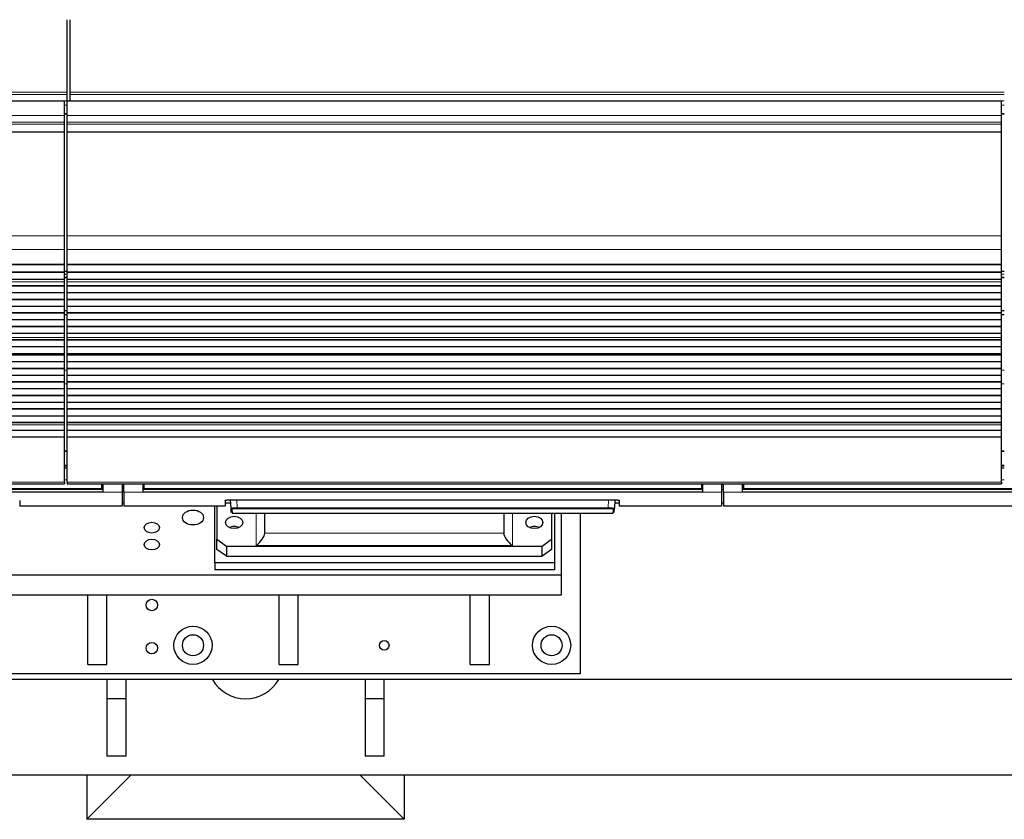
# Model space of a CAD drawing. Header units: inches. Extents: x 0 to 29700, y -16 to 21000.
# Tile 21 of 256: x 4776 to 5806, y 8149 to 8985. Entities that reach past the tile are written whole.
import ezdxf

# ---------------------------------------------------------------- set-up
doc = ezdxf.new("R2010")
doc.units = ezdxf.units.IN
doc.layers.add('1', color=7, linetype='Continuous', true_color=0xffffff)
doc.layers.add('254', color=7, linetype='Continuous', true_color=0xffffff)

msp = doc.modelspace()

# ---------------------------------------------------------------- linework, layer by layer
at = {"layer": '1', "color": 2, "linetype": 'Continuous', "lineweight": 25}
for p, q in [((4825.751, 8908.813), (4825.751, 8984.584)), ((4828.751, 8908.813), (4828.751, 8984.584)), ((4825.751, 8906.202), (4825.751, 8908.813)), ((4828.751, 8906.202), (4828.751, 8908.813)), ((4822.751, 8899.555), (3607.264, 8899.555)), ((4822.751, 8884.475), (4822.751, 8899.555)), ((4825.751, 8899.729), (4825.751, 8906.202)), ((4825.751, 8899.729), (4825.751, 8899.555)), ((5802.751, 8899.555), (4825.751, 8899.555)), ((4825.751, 8884.475), (4825.751, 8899.555)), ((4828.751, 8899.729), (4828.751, 8906.202)), ((4828.751, 8899.729), (4828.751, 8899.555)), ((5802.751, 8884.475), (5802.751, 8899.555)), ((4822.751, 8877.487), (4822.751, 8884.475)), ((4822.751, 8875.243), (4822.751, 8877.487)), ((4825.751, 8877.487), (4825.751, 8884.475)), ((4825.751, 8875.244), (4825.751, 8877.487)), ((5802.751, 8877.487), (5802.751, 8884.475)), ((5802.751, 8875.244), (5802.751, 8877.487)), ((4822.751, 8867.266), (4822.751, 8875.243)), ((4822.751, 8866.819), (4822.751, 8867.266)), ((4822.751, 8758.439), (4822.751, 8866.819)), ((4825.751, 8867.266), (4825.751, 8875.244)), ((4825.751, 8866.819), (4825.751, 8867.266)), ((4825.751, 8758.439), (4825.751, 8866.819)), ((5802.751, 8867.266), (5802.751, 8875.244)), ((5802.751, 8866.819), (5802.751, 8867.266)), ((5802.751, 8758.439), (5802.751, 8866.819)), ((4822.751, 8744.297), (4822.751, 8758.439)), ((4825.751, 8744.297), (4825.751, 8758.439)), ((5802.751, 8744.297), (5802.751, 8758.439)), ((4822.751, 8728.814), (4822.751, 8744.297)), ((4825.751, 8728.814), (4825.751, 8744.297)), ((5802.751, 8728.814), (5802.751, 8744.297)), ((3607.264, 8728.726), (4822.751, 8728.726)), ((4822.751, 8728.181), (3607.264, 8728.181)), ((4822.751, 8728.726), (4822.751, 8728.814)), ((4822.751, 8728.181), (4822.751, 8728.726)), ((4822.751, 8720.659), (4822.751, 8728.181)), ((4825.751, 8728.726), (4825.751, 8728.814)), ((4825.751, 8728.726), (5802.751, 8728.726)), ((4825.751, 8728.181), (4825.751, 8728.726)), ((4825.751, 8720.659), (4825.751, 8728.181)), ((5802.751, 8728.181), (4825.751, 8728.181)), ((5802.751, 8728.726), (5802.751, 8728.814)), ((5802.751, 8728.181), (5802.751, 8728.726)), ((5802.751, 8720.659), (5802.751, 8728.181)), ((4822.751, 8720.659), (3607.264, 8720.659)), ((4822.751, 8720.306), (3607.264, 8720.306)), ((4822.751, 8713.1), (3607.264, 8713.1)), ((4822.751, 8713.093), (3607.264, 8713.093)), ((4822.751, 8720.306), (4822.751, 8720.659)), ((4822.751, 8713.1), (4822.751, 8720.306)), ((4822.751, 8713.093), (4822.751, 8713.1)), ((4822.751, 8710.549), (4822.751, 8713.093)), ((4825.783, 8721.151), (4822.754, 8721.151)), ((4825.751, 8720.306), (4825.751, 8720.659)), ((5802.751, 8720.659), (4825.751, 8720.659)), ((4825.751, 8713.1), (4825.751, 8720.306)), ((5802.751, 8720.306), (4825.751, 8720.306)), ((4825.751, 8713.093), (4825.751, 8713.1)), ((5802.751, 8713.1), (4825.751, 8713.1)), ((4825.751, 8710.549), (4825.751, 8713.093)), ((5802.751, 8713.093), (4825.751, 8713.093)), ((5805.744, 8721.151), (5802.715, 8721.151)), ((5802.751, 8720.306), (5802.751, 8720.659)), ((5802.751, 8713.1), (5802.751, 8720.306)), ((5802.751, 8713.093), (5802.751, 8713.1)), ((5802.751, 8710.549), (5802.751, 8713.093)), ((4822.751, 8706.328), (3607.264, 8706.328)), ((4822.751, 8705.975), (3607.264, 8705.975)), ((4822.751, 8710.522), (4822.751, 8710.549)), ((4822.751, 8706.328), (4822.751, 8710.522)), ((4822.751, 8705.975), (4822.751, 8706.328)), ((4822.751, 8698.904), (4822.751, 8705.975)), ((4825.751, 8710.522), (4825.751, 8710.549)), ((4825.751, 8706.328), (4825.751, 8710.522)), ((4825.751, 8705.975), (4825.751, 8706.328)), ((5802.751, 8706.328), (4825.751, 8706.328)), ((4825.751, 8698.904), (4825.751, 8705.975)), ((5802.751, 8705.975), (4825.751, 8705.975)), ((5802.751, 8710.522), (5802.751, 8710.549)), ((5802.751, 8706.328), (5802.751, 8710.522)), ((5802.751, 8705.975), (5802.751, 8706.328)), ((5802.751, 8698.904), (5802.751, 8705.975)), ((4822.751, 8698.904), (3607.264, 8698.904)), ((4822.751, 8692.186), (3607.264, 8692.186)), ((4822.751, 8691.833), (3607.264, 8691.833)), ((4822.751, 8692.186), (4822.751, 8698.904)), ((4822.751, 8691.833), (4822.751, 8692.186)), ((4822.751, 8684.761), (4822.751, 8691.833)), ((4825.751, 8692.186), (4825.751, 8698.904)), ((5802.751, 8698.904), (4825.751, 8698.904)), ((4825.751, 8691.833), (4825.751, 8692.186)), ((5802.751, 8692.186), (4825.751, 8692.186)), ((4825.751, 8684.762), (4825.751, 8691.833)), ((5802.751, 8691.833), (4825.751, 8691.833)), ((5802.751, 8692.186), (5802.751, 8698.904)), ((5802.751, 8691.833), (5802.751, 8692.186)), ((5802.751, 8684.762), (5802.751, 8691.833)), ((4822.751, 8684.761), (3607.264, 8684.761)), ((4822.751, 8678.044), (4822.751, 8684.761)), ((4825.751, 8678.044), (4825.751, 8684.762)), ((5802.751, 8684.762), (4825.751, 8684.762)), ((5802.751, 8678.044), (5802.751, 8684.762)), ((4822.751, 8678.044), (3607.264, 8678.044)), ((4822.751, 8677.69), (3607.264, 8677.69)), ((4822.751, 8670.619), (3607.264, 8670.619)), ((4822.751, 8677.69), (4822.751, 8678.044)), ((4822.751, 8670.619), (4822.751, 8677.69)), ((4822.751, 8663.902), (4822.751, 8670.619)), ((4825.783, 8680.151), (4822.754, 8680.151)), ((4825.783, 8675.843), (4822.754, 8675.843)), ((4825.751, 8677.69), (4825.751, 8678.044)), ((5802.751, 8678.044), (4825.751, 8678.044)), ((4825.751, 8670.619), (4825.751, 8677.69)), ((5802.751, 8677.69), (4825.751, 8677.69)), ((4825.751, 8663.902), (4825.751, 8670.619)), ((5802.751, 8670.619), (4825.751, 8670.619)), ((5805.744, 8680.151), (5802.715, 8680.151)), ((5805.744, 8675.843), (5802.715, 8675.843)), ((5802.751, 8677.69), (5802.751, 8678.044)), ((5802.751, 8670.619), (5802.751, 8677.69)), ((5802.751, 8663.902), (5802.751, 8670.619)), ((4822.751, 8663.902), (3607.264, 8663.902)), ((4822.751, 8663.548), (3607.264, 8663.548)), ((4822.751, 8663.548), (4822.751, 8663.902)), ((4822.751, 8656.477), (4822.751, 8663.548)), ((4825.751, 8663.548), (4825.751, 8663.902)), ((5802.751, 8663.902), (4825.751, 8663.902)), ((4825.751, 8656.477), (4825.751, 8663.548)), ((5802.751, 8663.548), (4825.751, 8663.548)), ((5802.751, 8663.548), (5802.751, 8663.902)), ((5802.751, 8656.477), (5802.751, 8663.548)), ((4822.751, 8656.477), (3607.264, 8656.477)), ((4822.751, 8652.284), (4822.751, 8656.477)), ((4822.751, 8652.257), (4822.751, 8652.284)), ((4822.751, 8649.808), (4822.751, 8652.257)), ((4825.751, 8652.284), (4825.751, 8656.477)), ((5802.751, 8656.477), (4825.751, 8656.477)), ((4825.751, 8652.257), (4825.751, 8652.284)), ((4825.751, 8649.808), (4825.751, 8652.257)), ((5802.751, 8652.284), (5802.751, 8656.477)), ((5802.751, 8652.257), (5802.751, 8652.284)), ((5802.751, 8649.808), (5802.751, 8652.257)), ((4822.751, 8649.808), (3607.264, 8649.808)), ((4822.751, 8649.455), (3607.264, 8649.455)), ((4822.751, 8642.521), (3607.264, 8642.521)), ((4822.751, 8649.455), (4822.751, 8649.808)), ((4822.751, 8642.521), (4822.751, 8649.455)), ((4822.751, 8635.289), (4822.751, 8642.521)), ((4825.751, 8649.455), (4825.751, 8649.808)), ((5802.751, 8649.808), (4825.751, 8649.808)), ((4825.751, 8642.521), (4825.751, 8649.455)), ((5802.751, 8649.455), (4825.751, 8649.455)), ((4825.751, 8635.289), (4825.751, 8642.521)), ((5802.751, 8642.521), (4825.751, 8642.521)), ((5802.751, 8649.455), (5802.751, 8649.808)), ((5802.751, 8642.521), (5802.751, 8649.455)), ((5802.751, 8635.289), (5802.751, 8642.521)), ((4822.751, 8635.289), (3607.264, 8635.289)), ((3607.264, 8635.153), (4822.751, 8635.153)), ((4822.751, 8634.486), (3607.264, 8634.486)), ((4822.751, 8633.85), (3607.264, 8633.85)), ((4822.751, 8635.153), (4822.751, 8635.289)), ((4822.751, 8634.486), (4822.751, 8635.153)), ((4822.751, 8633.85), (4822.751, 8634.486)), ((4822.751, 8626.779), (4822.751, 8633.85)), ((4825.751, 8635.153), (4825.751, 8635.289)), ((5802.751, 8635.289), (4825.751, 8635.289)), ((4825.751, 8635.153), (5802.751, 8635.153)), ((4825.751, 8634.486), (4825.751, 8635.153)), ((4825.751, 8633.85), (4825.751, 8634.486)), ((5802.751, 8634.486), (4825.751, 8634.486)), ((4825.751, 8626.779), (4825.751, 8633.85)), ((5802.751, 8633.85), (4825.751, 8633.85)), ((5802.751, 8635.153), (5802.751, 8635.289)), ((5802.751, 8634.486), (5802.751, 8635.153)), ((5802.751, 8633.85), (5802.751, 8634.486)), ((5802.751, 8626.779), (5802.751, 8633.85)), ((4822.751, 8626.779), (3607.264, 8626.779)), ((4822.751, 8620.061), (3607.264, 8620.061)), ((4822.751, 8619.708), (3607.264, 8619.708)), ((4822.751, 8620.061), (4822.751, 8626.779)), ((4822.751, 8619.708), (4822.751, 8620.061)), ((4822.751, 8612.637), (4822.751, 8619.708)), ((4825.751, 8620.061), (4825.751, 8626.779)), ((5802.751, 8626.779), (4825.751, 8626.779)), ((4825.751, 8619.708), (4825.751, 8620.061)), ((5802.751, 8620.061), (4825.751, 8620.061)), ((4825.751, 8612.637), (4825.751, 8619.708)), ((5802.751, 8619.708), (4825.751, 8619.708)), ((5802.751, 8620.061), (5802.751, 8626.779)), ((5802.751, 8619.708), (5802.751, 8620.061)), ((5802.751, 8612.637), (5802.751, 8619.708)), ((4822.751, 8612.637), (3607.264, 8612.637)), ((4822.751, 8605.919), (4822.751, 8612.637)), ((4825.751, 8605.919), (4825.751, 8612.637)), ((5802.751, 8612.637), (4825.751, 8612.637)), ((5802.751, 8605.919), (5802.751, 8612.637)), ((4822.751, 8605.919), (3607.264, 8605.919)), ((4822.751, 8605.566), (3607.264, 8605.566)), ((4822.751, 8598.494), (3607.264, 8598.494)), ((4822.751, 8605.566), (4822.751, 8605.919)), ((4822.751, 8598.494), (4822.751, 8605.566)), ((4822.751, 8591.777), (4822.751, 8598.494)), ((4825.751, 8605.566), (4825.751, 8605.919)), ((5802.751, 8605.919), (4825.751, 8605.919)), ((4825.751, 8598.494), (4825.751, 8605.566)), ((5802.751, 8605.566), (4825.751, 8605.566)), ((4825.751, 8591.777), (4825.751, 8598.494)), ((5802.751, 8598.494), (4825.751, 8598.494)), ((5802.751, 8605.566), (5802.751, 8605.919)), ((5802.751, 8598.494), (5802.751, 8605.566)), ((5802.751, 8591.777), (5802.751, 8598.494)), ((4822.751, 8591.777), (3607.264, 8591.777)), ((4822.751, 8591.423), (3607.264, 8591.423)), ((4822.751, 8591.423), (4822.751, 8591.777)), ((4822.751, 8584.352), (4822.751, 8591.423)), ((4825.751, 8591.423), (4825.751, 8591.777)), ((5802.751, 8591.777), (4825.751, 8591.777)), ((4825.751, 8584.352), (4825.751, 8591.423)), ((5802.751, 8591.423), (4825.751, 8591.423)), ((5802.751, 8591.423), (5802.751, 8591.777)), ((5802.751, 8584.352), (5802.751, 8591.423)), ((4822.751, 8584.352), (3607.264, 8584.352)), ((4822.751, 8577.635), (4822.751, 8584.352)), ((4825.751, 8577.635), (4825.751, 8584.352)), ((5802.751, 8584.352), (4825.751, 8584.352)), ((5802.751, 8577.635), (5802.751, 8584.352)), ((4822.751, 8577.635), (3607.264, 8577.635)), ((4822.751, 8577.281), (3607.264, 8577.281)), ((4822.751, 8570.21), (3607.264, 8570.21)), ((4822.751, 8577.281), (4822.751, 8577.635)), ((4822.751, 8570.21), (4822.751, 8577.281)), ((4822.751, 8563.493), (4822.751, 8570.21)), ((4825.751, 8577.281), (4825.751, 8577.635)), ((5802.751, 8577.635), (4825.751, 8577.635)), ((4825.751, 8570.21), (4825.751, 8577.281)), ((5802.751, 8577.281), (4825.751, 8577.281)), ((4825.751, 8563.493), (4825.751, 8570.21)), ((5802.751, 8570.21), (4825.751, 8570.21)), ((5802.751, 8577.281), (5802.751, 8577.635)), ((5802.751, 8570.21), (5802.751, 8577.281)), ((5802.751, 8563.493), (5802.751, 8570.21)), ((4822.751, 8563.493), (3607.264, 8563.493)), ((4822.751, 8563.139), (3607.264, 8563.139)), ((4822.751, 8563.139), (4822.751, 8563.493)), ((4822.751, 8560.865), (4822.751, 8563.139)), ((4822.751, 8555.007), (4822.751, 8560.865)), ((4825.751, 8563.139), (4825.751, 8563.493)), ((5802.751, 8563.493), (4825.751, 8563.493)), ((4825.751, 8560.865), (4825.751, 8563.139)), ((5802.751, 8563.139), (4825.751, 8563.139)), ((4825.751, 8555.007), (4825.751, 8560.865)), ((5802.751, 8563.139), (5802.751, 8563.493)), ((5802.751, 8560.865), (5802.751, 8563.139)), ((5802.751, 8555.007), (5802.751, 8560.865)), ((4822.751, 8548.111), (3606.751, 8548.111)), ((4822.751, 8555.007), (3607.264, 8555.007)), ((4822.751, 8548.111), (4822.751, 8555.007)), ((4822.751, 8501.147), (4822.751, 8548.111)), ((4825.751, 8548.111), (4825.751, 8555.007)), ((5802.751, 8555.007), (4825.751, 8555.007)), ((4825.751, 8501.147), (4825.751, 8548.111)), ((5802.751, 8548.111), (4825.751, 8548.111)), ((5802.751, 8548.111), (5802.751, 8555.007)), ((5802.751, 8501.147), (5802.751, 8548.111)), ((4825.746, 8533.459), (4822.746, 8533.459)), ((5805.746, 8533.459), (5802.746, 8533.459)), ((4822.746, 8515.988), (4825.746, 8515.988)), ((5802.746, 8515.988), (5805.746, 8515.988)), ((3606.751, 8499.413), (4822.751, 8499.413)), ((4822.751, 8501.147), (4822.751, 8499.413)), ((4825.751, 8501.147), (4825.751, 8499.413)), ((4825.751, 8499.413), (5802.751, 8499.413)), ((4862.001, 8494.428), (4862.001, 8499.413)), ((4863.001, 8499.413), (4863.001, 8490.563)), ((4883.001, 8499.413), (4883.001, 8490.563)), ((4885.001, 8490.563), (4885.001, 8499.413)), ((4905.001, 8490.563), (4905.001, 8499.413)), ((4906.001, 8499.413), (4906.001, 8494.428)), ((5489.001, 8499.413), (5489.001, 8494.428)), ((5490.001, 8499.413), (5490.001, 8490.563)), ((5510.001, 8499.413), (5510.001, 8490.563)), ((5512.001, 8490.563), (5512.001, 8499.413)), ((5532.001, 8490.563), (5532.001, 8499.413)), ((5533.001, 8499.413), (5533.001, 8494.428)), ((5802.751, 8501.147), (5802.751, 8499.413)), ((4863.001, 8490.563), (4278.001, 8490.563)), ((4279.001, 8493.639), (4862.001, 8493.639)), ((4862.001, 8493.639), (4862.001, 8494.428)), ((4883.001, 8490.563), (4883.001, 8476.326)), ((4885.001, 8490.563), (4885.001, 8476.326)), ((5490.001, 8490.563), (4905.001, 8490.563)), ((4906.001, 8494.428), (4906.001, 8493.639)), ((5489.001, 8493.639), (4906.001, 8493.639)), ((5489.001, 8494.428), (5489.001, 8493.639)), ((5510.001, 8490.563), (5510.001, 8476.326)), ((5512.001, 8490.563), (5512.001, 8476.326)), ((6117.001, 8490.563), (5532.001, 8490.563)), ((5533.001, 8494.428), (5533.001, 8493.639)), ((6116.001, 8493.639), (5533.001, 8493.639)), ((4776.001, 8482.034), (4776.001, 8476.326)), ((4776.001, 8476.326), (4883.001, 8476.326)), ((4883.001, 8479.326), (4885.001, 8479.326)), ((4885.001, 8476.326), (4991.001, 8476.326)), ((4991.001, 8482.034), (4991.001, 8476.326)), ((4991.001, 8479.326), (4996.713, 8479.326)), ((4996.001, 8482.531), (5398.001, 8482.531)), ((4997.007, 8473.719), (4996.545, 8482.531)), ((5398.456, 8482.523), (5397.995, 8473.719)), ((5398.289, 8479.326), (5403.001, 8479.326)), ((5403.001, 8482.034), (5403.001, 8476.326)), ((5403.001, 8476.326), (5510.001, 8476.326)), ((5510.001, 8479.326), (5512.001, 8479.326)), ((5512.001, 8476.326), (6137.001, 8476.326)), ((4997.231, 8469.433), (4997.007, 8473.719)), ((4998.005, 8472.775), (4998.23, 8468.485)), ((4998.23, 8468.485), (5396.772, 8468.485)), ((5396.772, 8468.485), (5396.996, 8472.775)), ((5397.77, 8469.433), (5397.995, 8473.719))]:
    msp.add_line(p, q, dxfattribs=at)
at = {"layer": '1', "color": 110, "linetype": 'Continuous', "lineweight": 13}
for p, q in [((4825.751, 8908.813), (3609.751, 8908.813)), ((5805.751, 8908.813), (4828.751, 8908.813)), ((4825.751, 8906.202), (3609.751, 8906.202)), ((4825.751, 8899.729), (3609.751, 8899.729)), ((5805.751, 8906.202), (4828.751, 8906.202)), ((5805.751, 8899.729), (4828.751, 8899.729)), ((4825.751, 8895.377), (4822.749, 8895.377)), ((5805.751, 8895.377), (5802.743, 8895.377)), ((4822.751, 8884.475), (3606.751, 8884.475)), ((4822.751, 8877.487), (3607.264, 8877.487)), ((4825.751, 8886.362), (4822.749, 8886.362)), ((4825.751, 8885.862), (4822.749, 8885.862)), ((4825.751, 8885.862), (4822.749, 8885.862)), ((5802.751, 8884.475), (4825.751, 8884.475)), ((5802.751, 8877.487), (4825.751, 8877.487)), ((5805.751, 8886.362), (5802.743, 8886.362)), ((5805.751, 8885.862), (5802.743, 8885.862)), ((5805.751, 8885.862), (5802.743, 8885.862)), ((4822.751, 8875.243), (3607.264, 8875.243)), ((4822.751, 8867.266), (3607.264, 8867.266)), ((4822.751, 8866.819), (3607.264, 8866.819)), ((5802.751, 8875.244), (4825.751, 8875.244)), ((5802.751, 8867.266), (4825.751, 8867.266)), ((5802.751, 8866.819), (4825.751, 8866.819)), ((4822.751, 8758.439), (3607.264, 8758.439)), ((5802.751, 8758.439), (4825.751, 8758.439)), ((4822.751, 8744.297), (3607.264, 8744.297)), ((5802.751, 8744.297), (4825.751, 8744.297)), ((4822.751, 8728.814), (3607.264, 8728.814)), ((5802.751, 8728.814), (4825.751, 8728.814)), ((4825.783, 8718.66), (4822.754, 8718.66)), ((4825.783, 8715.412), (4822.754, 8715.412)), ((4825.783, 8714.821), (4822.754, 8714.821)), ((5805.744, 8718.66), (5802.715, 8718.66)), ((5805.744, 8715.412), (5802.715, 8715.412)), ((5805.744, 8714.821), (5802.715, 8714.821)), ((4822.751, 8710.549), (3607.264, 8710.549)), ((4822.751, 8710.522), (3607.264, 8710.522)), ((5802.751, 8710.549), (4825.751, 8710.549)), ((5802.751, 8710.522), (4825.751, 8710.522)), ((4822.751, 8652.284), (3607.264, 8652.284)), ((4822.751, 8652.257), (3607.264, 8652.257)), ((5802.751, 8652.284), (4825.751, 8652.284)), ((5802.751, 8652.257), (4825.751, 8652.257)), ((4825.783, 8618.065), (4822.754, 8618.065)), ((5805.744, 8618.065), (5802.715, 8618.065)), ((4825.783, 8603.786), (4822.754, 8603.786)), ((5805.744, 8603.786), (5802.715, 8603.786)), ((4822.751, 8560.865), (3607.264, 8560.865)), ((5802.751, 8560.865), (4825.751, 8560.865)), ((4825.746, 8532.959), (4822.746, 8532.959)), ((5805.746, 8532.959), (5802.746, 8532.959)), ((4825.746, 8518.798), (4822.746, 8518.798)), ((4825.746, 8517.932), (4822.746, 8517.932)), ((4825.746, 8516.122), (4822.746, 8516.122)), ((5805.746, 8518.798), (5802.746, 8518.798)), ((5805.746, 8517.932), (5802.746, 8517.932)), ((5805.746, 8516.122), (5802.746, 8516.122)), ((4822.751, 8501.147), (3606.751, 8501.147)), ((4825.745, 8503.395), (4822.748, 8503.395)), ((5802.751, 8501.147), (4825.751, 8501.147)), ((4863.001, 8498.439), (4861.995, 8498.439)), ((4885.001, 8498.439), (4883.001, 8498.439)), ((4906.006, 8498.439), (4905.001, 8498.439)), ((5490.001, 8498.439), (5488.995, 8498.439)), ((5512.001, 8498.439), (5510.001, 8498.439)), ((5533.006, 8498.439), (5532.001, 8498.439)), ((5805.754, 8503.395), (5802.757, 8503.395)), ((4883.001, 8490.563), (4863.001, 8490.563)), ((4905.001, 8490.563), (4885.001, 8490.563)), ((5510.001, 8490.563), (5490.001, 8490.563)), ((5532.001, 8490.563), (5512.001, 8490.563)), ((5003.036, 8482.531), (5003.472, 8474.199)), ((5391.529, 8474.199), (5391.966, 8482.531)), ((5003.472, 8474.199), (5003.472, 8473.256)), ((5003.472, 8474.199), (5391.529, 8474.199)), ((5391.529, 8473.256), (5003.472, 8473.256)), ((5391.529, 8474.199), (5391.529, 8473.256))]:
    msp.add_line(p, q, dxfattribs=at)
for centre, major_axis, start_param, end_param in [((4998.005, 8473.771), (0.999, 0.052), 3.14159265, 4.66021642), ((5396.996, 8473.771), (-0.999, 0.052), 1.62296888, 3.14159265)]:
    msp.add_ellipse(centre, major_axis=major_axis, ratio=0.99641591, start_param=start_param, end_param=end_param, dxfattribs=at)
at = {"layer": '1', "color": 2, "linetype": 'Continuous', "lineweight": 25}
for points in [[(4863.001, 8493.528), (4278.001, 8493.528)], [(5490.001, 8493.528), (4905.001, 8493.528)], [(6117.001, 8493.528), (5532.001, 8493.528)]]:
    msp.add_open_spline(points, degree=1, dxfattribs=at)
at = {"layer": '1', "color": 110, "linetype": 'Continuous', "lineweight": 13}
for points, degree in [([(4862.001, 8494.428), (4279.001, 8494.428)], 1), ([(4885.001, 8493.527), (4884.334, 8493.527), (4883.667, 8493.527), (4883.001, 8493.527)], 3), ([(5489.001, 8494.428), (4906.001, 8494.428)], 1), ([(5510.001, 8493.527), (5510.667, 8493.527), (5511.334, 8493.527), (5512.001, 8493.527)], 3), ([(6116.001, 8494.428), (5533.001, 8494.428)], 1)]:
    msp.add_open_spline(points, degree=degree, dxfattribs=at)
at = {"layer": '1', "color": 2, "linetype": 'Continuous', "lineweight": 25}
for points, knots in [([(4991.001, 8482.034), (4991.001, 8482.05), (4991.009, 8482.066), (4991.041, 8482.098), (4991.089, 8482.129), (4991.168, 8482.161), (4991.227, 8482.18), (4991.24, 8482.184), (4991.265, 8482.191), (4991.279, 8482.195), (4991.32, 8482.207), (4991.35, 8482.214), (4991.444, 8482.237), (4991.583, 8482.266), (4991.751, 8482.294), (4991.887, 8482.314), (4991.934, 8482.321), (4992.007, 8482.331), (4992.032, 8482.334), (4992.082, 8482.34), (4992.108, 8482.344), (4992.239, 8482.36), (4992.349, 8482.372), (4992.579, 8482.395), (4992.82, 8482.417), (4993.082, 8482.436), (4993.253, 8482.448), (4993.287, 8482.45), (4993.357, 8482.455), (4993.392, 8482.457), (4993.498, 8482.463), (4993.569, 8482.467), (4993.786, 8482.479), (4994.08, 8482.493), (4994.387, 8482.504), (4994.621, 8482.511), (4994.7, 8482.514), (4994.86, 8482.518), (4994.94, 8482.52), (4995.183, 8482.524), (4995.507, 8482.529), (4995.836, 8482.531), (4996.001, 8482.531)], [0, 0, 0, 0, 0.0625, 0.0625, 0.125, 0.1875, 0.1875, 0.203125, 0.203125, 0.21875, 0.21875, 0.25, 0.25, 0.3125, 0.375, 0.375, 0.40625, 0.40625, 0.421875, 0.421875, 0.4375, 0.4375, 0.5, 0.5, 0.5625, 0.625, 0.625, 0.640625, 0.640625, 0.65625, 0.65625, 0.6875, 0.6875, 0.75, 0.8125, 0.8125, 0.84375, 0.84375, 0.875, 0.875, 0.9375, 1, 1, 1, 1]), ([(5398.001, 8482.531), (5398.166, 8482.531), (5398.329, 8482.53), (5398.654, 8482.527), (5398.976, 8482.522), (5399.293, 8482.514), (5399.489, 8482.508), (5399.528, 8482.507), (5399.606, 8482.504), (5399.645, 8482.503), (5399.762, 8482.499), (5399.838, 8482.496), (5400.065, 8482.486), (5400.36, 8482.472), (5400.64, 8482.455), (5400.843, 8482.441), (5400.944, 8482.434), (5401.042, 8482.427), (5401.107, 8482.422), (5401.139, 8482.419), (5401.298, 8482.406), (5401.42, 8482.395), (5401.65, 8482.372), (5401.869, 8482.348), (5402.064, 8482.322), (5402.178, 8482.305), (5402.201, 8482.301), (5402.245, 8482.294), (5402.266, 8482.291), (5402.33, 8482.28), (5402.37, 8482.273), (5402.486, 8482.252), (5402.626, 8482.223), (5402.736, 8482.192), (5402.807, 8482.169), (5402.829, 8482.161), (5402.869, 8482.146), (5402.888, 8482.138), (5402.936, 8482.114), (5402.984, 8482.082), (5403.001, 8482.05), (5403.001, 8482.034)], [0, 0, 0, 0, 0.0625, 0.0625, 0.125, 0.1875, 0.1875, 0.203125, 0.203125, 0.21875, 0.21875, 0.25, 0.25, 0.3125, 0.375, 0.375, 0.40625, 0.421875, 0.421875, 0.4375, 0.4375, 0.5, 0.5, 0.5625, 0.625, 0.625, 0.640625, 0.640625, 0.65625, 0.65625, 0.6875, 0.6875, 0.75, 0.8125, 0.8125, 0.84375, 0.84375, 0.875, 0.875, 0.9375, 1, 1, 1, 1])]:
    msp.add_open_spline(points, degree=3, knots=knots, dxfattribs=at)
at = {"layer": '1', "color": 110, "linetype": 'Continuous', "lineweight": 13}
for points, knots in [([(5003.472, 8474.199), (5003.258, 8474.198), (5002.83, 8474.193), (5002.407, 8474.185), (5002.145, 8474.179), (5002.092, 8474.178), (5001.988, 8474.176), (5001.832, 8474.172), (5001.678, 8474.168), (5001.374, 8474.159), (5000.976, 8474.146), (5000.593, 8474.131), (5000.359, 8474.12), (5000.312, 8474.118), (5000.219, 8474.114), (5000.173, 8474.112), (5000.035, 8474.105), (4999.945, 8474.1), (4999.681, 8474.086), (4999.342, 8474.067), (4999.03, 8474.045), (4998.807, 8474.028), (4998.734, 8474.022), (4998.627, 8474.014), (4998.592, 8474.011), (4998.523, 8474.005), (4998.488, 8474.002), (4998.32, 8473.987), (4998.195, 8473.974), (4997.962, 8473.949), (4997.747, 8473.923), (4997.568, 8473.897), (4997.468, 8473.88), (4997.448, 8473.876), (4997.41, 8473.869), (4997.392, 8473.866), (4997.339, 8473.856), (4997.306, 8473.849), (4997.216, 8473.828), (4997.115, 8473.801), (4997.055, 8473.773), (4997.016, 8473.746), (4997.006, 8473.732), (4997.007, 8473.719)], [0, 0, 0, 0, 0.0625, 0.125, 0.125, 0.140625, 0.140625, 0.15625, 0.1875, 0.1875, 0.25, 0.3125, 0.3125, 0.328125, 0.328125, 0.34375, 0.34375, 0.375, 0.375, 0.4375, 0.5, 0.5, 0.53125, 0.53125, 0.546875, 0.546875, 0.5625, 0.5625, 0.625, 0.625, 0.6875, 0.75, 0.75, 0.765625, 0.765625, 0.78125, 0.78125, 0.8125, 0.8125, 0.875, 0.9375, 0.9375, 1, 1, 1, 1]), ([(5003.472, 8473.256), (5003.291, 8473.256), (5002.929, 8473.254), (5002.57, 8473.249), (5002.347, 8473.245), (5002.303, 8473.244), (5002.215, 8473.243), (5002.171, 8473.242), (5002.039, 8473.239), (5001.952, 8473.236), (5001.695, 8473.229), (5001.358, 8473.218), (5001.033, 8473.205), (5000.835, 8473.195), (5000.795, 8473.193), (5000.717, 8473.189), (5000.678, 8473.187), (5000.561, 8473.181), (5000.485, 8473.177), (5000.261, 8473.163), (4999.975, 8473.144), (4999.711, 8473.123), (4999.522, 8473.106), (4999.43, 8473.097), (4999.341, 8473.088), (4999.282, 8473.082), (4999.253, 8473.079), (4999.111, 8473.063), (4999.005, 8473.051), (4998.809, 8473.024), (4998.628, 8472.998), (4998.477, 8472.969), (4998.393, 8472.951), (4998.376, 8472.948), (4998.344, 8472.94), (4998.329, 8472.937), (4998.284, 8472.926), (4998.256, 8472.918), (4998.18, 8472.896), (4998.096, 8472.866), (4998.046, 8472.836), (4998.021, 8472.813), (4998.012, 8472.802), (4998.007, 8472.79), (4998.005, 8472.782), (4998.005, 8472.778), (4998.005, 8472.775)], [0, 0, 0, 0, 0.0625, 0.125, 0.125, 0.140625, 0.140625, 0.15625, 0.15625, 0.1875, 0.1875, 0.25, 0.3125, 0.3125, 0.328125, 0.328125, 0.34375, 0.34375, 0.375, 0.375, 0.4375, 0.5, 0.5, 0.53125, 0.546875, 0.546875, 0.5625, 0.5625, 0.625, 0.625, 0.6875, 0.75, 0.75, 0.765625, 0.765625, 0.78125, 0.78125, 0.8125, 0.8125, 0.875, 0.9375, 0.9375, 0.96875, 0.984375, 0.984375, 1, 1, 1, 1]), ([(5397.995, 8473.719), (5397.996, 8473.732), (5397.976, 8473.76), (5397.915, 8473.788), (5397.864, 8473.805), (5397.853, 8473.808), (5397.83, 8473.815), (5397.794, 8473.826), (5397.752, 8473.836), (5397.661, 8473.857), (5397.52, 8473.884), (5397.341, 8473.91), (5397.192, 8473.93), (5397.14, 8473.937), (5397.058, 8473.946), (5397.03, 8473.95), (5396.974, 8473.956), (5396.945, 8473.959), (5396.798, 8473.975), (5396.547, 8474), (5396.264, 8474.023), (5396.041, 8474.04), (5395.964, 8474.045), (5395.846, 8474.053), (5395.806, 8474.056), (5395.726, 8474.061), (5395.685, 8474.064), (5395.478, 8474.077), (5395.308, 8474.087), (5394.956, 8474.106), (5394.775, 8474.115), (5394.402, 8474.131), (5394.21, 8474.139), (5393.964, 8474.148), (5393.914, 8474.149), (5393.814, 8474.153), (5393.764, 8474.154), (5393.613, 8474.159), (5393.512, 8474.162), (5393.207, 8474.171), (5392.796, 8474.181), (5392.378, 8474.189), (5391.956, 8474.195), (5391.744, 8474.198), (5391.529, 8474.199)], [0, 0, 0, 0, 0.0625, 0.125, 0.125, 0.140625, 0.140625, 0.15625, 0.1875, 0.1875, 0.25, 0.3125, 0.3125, 0.34375, 0.34375, 0.359375, 0.359375, 0.375, 0.375, 0.4375, 0.5, 0.5, 0.53125, 0.53125, 0.546875, 0.546875, 0.5625, 0.5625, 0.625, 0.625, 0.6875, 0.6875, 0.75, 0.75, 0.765625, 0.765625, 0.78125, 0.78125, 0.8125, 0.8125, 0.875, 0.9375, 0.9375, 1, 1, 1, 1]), ([(5391.529, 8473.256), (5391.62, 8473.256), (5391.711, 8473.255), (5391.892, 8473.255), (5391.982, 8473.254), (5392.251, 8473.252), (5392.605, 8473.247), (5392.954, 8473.239), (5393.212, 8473.232), (5393.298, 8473.229), (5393.426, 8473.225), (5393.468, 8473.224), (5393.553, 8473.221), (5393.595, 8473.219), (5393.803, 8473.212), (5393.966, 8473.205), (5394.281, 8473.19), (5394.434, 8473.181), (5394.732, 8473.164), (5394.876, 8473.154), (5395.05, 8473.141), (5395.085, 8473.139), (5395.153, 8473.133), (5395.254, 8473.125), (5395.351, 8473.117), (5395.54, 8473.1), (5395.778, 8473.077), (5395.99, 8473.051), (5396.114, 8473.035), (5396.138, 8473.032), (5396.186, 8473.025), (5396.209, 8473.022), (5396.278, 8473.011), (5396.322, 8473.004), (5396.448, 8472.984), (5396.598, 8472.955), (5396.717, 8472.926), (5396.793, 8472.904), (5396.817, 8472.897), (5396.849, 8472.885), (5396.859, 8472.882), (5396.878, 8472.874), (5396.887, 8472.87), (5396.93, 8472.851), (5396.981, 8472.821), (5396.997, 8472.79), (5396.996, 8472.775)], [0, 0, 0, 0, 0.03125, 0.03125, 0.0625, 0.0625, 0.125, 0.1875, 0.1875, 0.21875, 0.21875, 0.234375, 0.234375, 0.25, 0.25, 0.3125, 0.3125, 0.375, 0.375, 0.4375, 0.4375, 0.453125, 0.453125, 0.46875, 0.5, 0.5, 0.5625, 0.625, 0.625, 0.640625, 0.640625, 0.65625, 0.65625, 0.6875, 0.6875, 0.75, 0.8125, 0.8125, 0.84375, 0.84375, 0.859375, 0.859375, 0.875, 0.875, 0.9375, 1, 1, 1, 1])]:
    msp.add_open_spline(points, degree=3, knots=knots, dxfattribs=at)
at = {"layer": '254', "color": 2, "linetype": 'Continuous', "lineweight": 25}
for p, q in [((4980.251, 8416.561), (4980.251, 8476.327)), ((4982.251, 8476.327), (4982.251, 8441.31)), ((5032.251, 8447.674), (5032.251, 8468.486)), ((5282.251, 8468.486), (5282.251, 8447.674)), ((5332.251, 8468.487), (5332.251, 8441.31)), ((5335.251, 8468.488), (5335.251, 8416.561)), ((5342.251, 8468.488), (5342.251, 8403.989)), ((5342.251, 8468.488), (5342.251, 8403.989)), ((5362.251, 8468.488), (5362.251, 8300.493)), ((5362.251, 8468.488), (5362.251, 8300.493)), ((4982.251, 8441.31), (4992.251, 8434.239)), ((4982.251, 8430.704), (4982.251, 8441.31)), ((4992.251, 8434.239), (5322.251, 8434.239)), ((4992.251, 8434.239), (4992.251, 8423.632)), ((5322.251, 8434.239), (5332.251, 8441.31)), ((5322.251, 8423.632), (5322.251, 8434.239)), ((5332.251, 8441.31), (5332.251, 8430.704)), ((4992.251, 8423.632), (4982.251, 8430.704)), ((4992.251, 8423.632), (5322.251, 8423.632)), ((5332.251, 8430.704), (5322.251, 8423.632)), ((4980.251, 8416.561), (4980.251, 8409.49)), ((5335.251, 8416.561), (4980.251, 8416.561)), ((5335.251, 8416.561), (5335.251, 8409.49)), ((5342.251, 8403.989), (4000.269, 8403.989)), ((5342.251, 8403.989), (4000.269, 8403.989)), ((5335.251, 8409.49), (4980.251, 8409.49)), ((5342.251, 8403.989), (5342.251, 8382.776)), ((5342.251, 8403.989), (5342.251, 8382.776)), ((5342.251, 8382.776), (4000.269, 8382.776)), ((5342.251, 8382.776), (4000.269, 8382.776)), ((4847.251, 8310.493), (4847.251, 8382.775)), ((4847.251, 8310.493), (4847.251, 8382.775)), ((4867.251, 8310.493), (4867.251, 8382.775)), ((4867.251, 8310.493), (4867.251, 8382.775)), ((5047.251, 8310.493), (5047.251, 8382.775)), ((5047.251, 8310.493), (5047.251, 8382.775)), ((5067.251, 8310.493), (5067.251, 8382.775)), ((5067.251, 8310.493), (5067.251, 8382.775)), ((5247.251, 8310.493), (5247.251, 8382.775)), ((5247.251, 8310.493), (5247.251, 8382.775)), ((5267.251, 8310.493), (5267.251, 8382.775)), ((5267.251, 8310.493), (5267.251, 8382.775)), ((4847.251, 8310.493), (4867.251, 8310.493)), ((4847.251, 8310.493), (4867.251, 8310.493)), ((5047.251, 8310.493), (5067.251, 8310.493)), ((5047.251, 8310.493), (5067.251, 8310.493)), ((5247.251, 8310.493), (5267.251, 8310.493)), ((5247.251, 8310.493), (5267.251, 8310.493)), ((5362.251, 8300.493), (4035.258, 8300.493)), ((5362.251, 8300.493), (4035.258, 8300.493)), ((7221.134, 8294.562), (4035.326, 8294.562)), ((4867.251, 8294.565), (4867.251, 8274.562)), ((4887.251, 8274.562), (4887.251, 8294.565)), ((5137.251, 8294.565), (5137.251, 8274.562)), ((5157.251, 8274.562), (5157.251, 8294.565)), ((4867.251, 8274.562), (4867.251, 8214.562)), ((4887.251, 8274.562), (4867.251, 8274.562)), ((4887.251, 8214.562), (4887.251, 8274.562)), ((5157.251, 8274.562), (5137.251, 8274.562)), ((5137.251, 8274.562), (5137.251, 8214.562)), ((5157.251, 8214.562), (5157.251, 8274.562)), ((4887.251, 8214.562), (4867.251, 8214.562)), ((5157.251, 8214.562), (5137.251, 8214.562)), ((7197.638, 8194.562), (4327.252, 8194.562)), ((4846.251, 8194.565), (4846.251, 8148.562)), ((4892.25, 8194.562), (4846.251, 8148.562)), ((5178.251, 8148.562), (5132.251, 8194.562)), ((5178.251, 8194.565), (5178.251, 8148.562)), ((5178.251, 8148.562), (4846.251, 8148.562))]:
    msp.add_line(p, q, dxfattribs=at)
at = {"layer": '254', "color": 110, "linetype": 'Continuous', "lineweight": 13}
for p, q in [((5023.251, 8434.946), (5023.251, 8468.487)), ((5291.251, 8468.487), (5291.251, 8434.946)), ((5032.251, 8447.674), (5282.251, 8447.674)), ((5291.251, 8434.946), (5023.251, 8434.946))]:
    msp.add_line(p, q, dxfattribs=at)
at = {"layer": '254', "color": 2, "linetype": 'Continuous', "lineweight": 25}
for centre, radius in [((4914.252, 8372.58), 6), ((4914.252, 8372.58), 6), ((4957.251, 8330.493), 20), ((4957.251, 8330.493), 20), ((4957.251, 8330.493), 11), ((4957.251, 8330.493), 11), ((5332.251, 8330.493), 20), ((5332.251, 8330.493), 20), ((5332.251, 8330.493), 11), ((5332.251, 8330.493), 11), ((4914.252, 8327.58), 6), ((4914.252, 8327.58), 6), ((5157.251, 8330.493), 5), ((5157.251, 8330.493), 5)]:
    msp.add_circle(centre, radius, dxfattribs=at)
msp.add_arc((5012.251, 8314.562), 40, 209.998125, 329.99625, dxfattribs=at)
for centre, major_axis in [((4957.251, 8464.093), (11, 0)), ((4957.251, 8464.093), (11, 0)), ((5000.251, 8458.988), (-9, 0)), ((5314.251, 8458.988), (-9, 0)), ((4914.251, 8453.486), (-8, 0)), ((4914.251, 8453.486), (-8, 0)), ((4914.251, 8435.809), (-8, 0)), ((4914.251, 8435.809), (-8, 0))]:
    msp.add_ellipse(centre, major_axis=major_axis, ratio=0.70710678, dxfattribs=at)
for centre, major_axis, ratio, start_param, end_param in [((5000.251, 8448.381), (9, 0), 0.70710678, 1.57079633, 2.15650701), ((5000.251, 8448.381), (9, 0), 0.70710678, 0.98508565, 1.57079633), ((5314.251, 8448.381), (9, 0), 0.70710678, 1.57079633, 2.15650701), ((5314.251, 8448.381), (9, 0), 0.70710678, 0.98508565, 1.57079633), ((5023.251, 8441.31), (-8.315, -8.315), 0.41421356, 1.17809725, 2.74889357), ((5291.251, 8441.31), (8.315, -8.315), 0.41421356, 3.53429174, 5.10508806)]:
    msp.add_ellipse(centre, major_axis=major_axis, ratio=ratio, start_param=start_param, end_param=end_param, dxfattribs=at)

doc.saveas('drawing.dxf')
